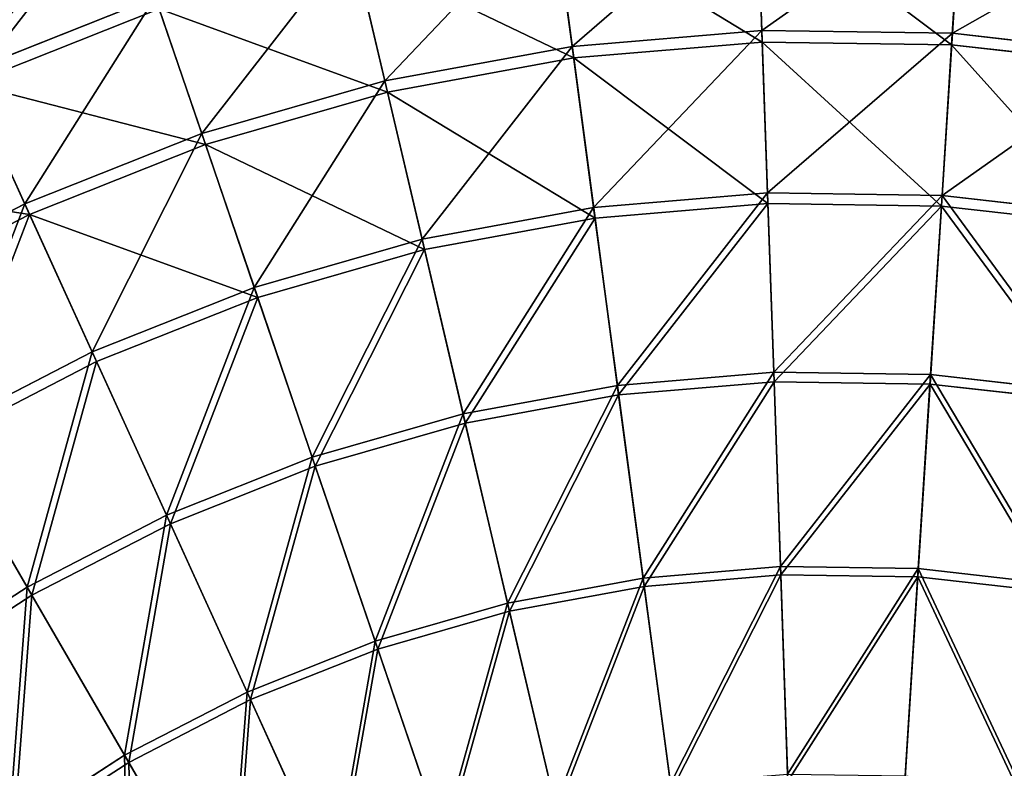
# Model space of a CAD drawing. Extents: x 0 to 335, y 0 to 335.
# Tile 90 of 101: x 113 to 179, y 248 to 298. Entities that reach past the tile are written whole.
import ezdxf

# ---------------------------------------------------------------- set-up
doc = ezdxf.new("R2010")
doc.units = 0
doc.layers.get('0').update_dxf_attribs({"color": 13, "linetype": 'CONTINUOUS'})

# ---------------------------------------------------------------- blocks, each defined once
blk = doc.blocks.new('GROUP_6')
for p, q in [((162.901, 297.323, 104.675), (162.567, 306.975, 91.669)), ((175.658, 297.139, 104.675), (176.271, 306.777, 91.669)), ((162.928, 296.55, 104.039), (162.596, 306.143, 91.112)), ((150.188, 296.257, 104.675), (148.909, 305.829, 91.669)), ((175.608, 296.366, 104.039), (176.218, 305.945, 91.112)), ((150.291, 295.489, 104.039), (149.02, 305.004, 91.112)), ((137.641, 293.949, 104.675), (135.43, 303.35, 91.669)), ((137.818, 293.196, 104.039), (135.621, 302.539, 91.112)), ((109.522, 294.501, 91.669), (122.258, 299.562, 91.669)), ((122.258, 299.562, 91.669), (125.38, 290.423, 104.675)), ((122.528, 298.774, 91.112), (109.867, 293.743, 91.112)), ((125.63, 289.69, 104.039), (122.528, 298.774, 91.112)), ((150.188, 296.257, 104.675), (162.901, 297.323, 104.675)), ((163.278, 286.443, 116.673), (162.901, 297.323, 104.675)), ((162.901, 297.323, 104.675), (175.658, 297.139, 104.675)), ((174.966, 286.273, 116.673), (175.658, 297.139, 104.675)), ((175.658, 297.139, 104.675), (188.334, 295.705, 104.675)), ((137.641, 293.949, 104.675), (150.188, 296.257, 104.675)), ((151.629, 285.465, 116.673), (150.188, 296.257, 104.675)), ((162.928, 296.55, 104.039), (150.291, 295.489, 104.039)), ((163.302, 285.735, 115.964), (162.928, 296.55, 104.039)), ((175.608, 296.366, 104.039), (162.928, 296.55, 104.039)), ((174.921, 285.567, 115.964), (175.608, 296.366, 104.039)), ((188.21, 294.94, 104.039), (175.608, 296.366, 104.039)), ((150.291, 295.489, 104.039), (137.818, 293.196, 104.039)), ((151.723, 284.764, 115.964), (150.291, 295.489, 104.039)), ((113.524, 285.712, 104.675), (109.522, 294.501, 91.669)), ((113.845, 285.007, 104.039), (109.867, 293.743, 91.112)), ((125.38, 290.423, 104.675), (137.641, 293.949, 104.675)), ((140.133, 283.351, 116.673), (137.641, 293.949, 104.675)), ((137.818, 293.196, 104.039), (125.63, 289.69, 104.039)), ((140.295, 282.662, 115.964), (137.818, 293.196, 104.039)), ((113.524, 285.712, 104.675), (125.38, 290.423, 104.675)), ((125.38, 290.423, 104.675), (128.899, 280.12, 116.673)), ((125.63, 289.69, 104.039), (113.845, 285.007, 104.039)), ((129.128, 279.45, 115.964), (125.63, 289.69, 104.039)), ((151.629, 285.465, 116.673), (163.278, 286.443, 116.673)), ((163.694, 274.438, 127.547), (163.278, 286.443, 116.673)), ((163.278, 286.443, 116.673), (174.966, 286.273, 116.673)), ((174.203, 274.286, 127.547), (174.966, 286.273, 116.673)), ((174.966, 286.273, 116.673), (186.581, 284.959, 116.673)), ((102.187, 279.862, 104.675), (113.524, 285.712, 104.675)), ((118.036, 275.804, 116.673), (113.524, 285.712, 104.675)), ((163.302, 285.735, 115.964), (151.723, 284.764, 115.964)), ((163.716, 273.803, 126.772), (163.302, 285.735, 115.964)), ((174.921, 285.567, 115.964), (163.302, 285.735, 115.964)), ((113.845, 285.007, 104.039), (102.575, 279.192, 104.039)), ((118.329, 275.159, 115.964), (113.845, 285.007, 104.039)), ((140.133, 283.351, 116.673), (151.629, 285.465, 116.673)), ((153.22, 273.559, 127.547), (151.629, 285.465, 116.673)), ((174.163, 273.652, 126.772), (174.921, 285.567, 115.964)), ((186.467, 284.261, 115.964), (174.921, 285.567, 115.964)), ((151.723, 284.764, 115.964), (140.295, 282.662, 115.964)), ((153.304, 272.93, 126.772), (151.723, 284.764, 115.964)), ((128.899, 280.12, 116.673), (140.133, 283.351, 116.673)), ((142.883, 271.658, 127.547), (140.133, 283.351, 116.673)), ((140.295, 282.662, 115.964), (129.128, 279.45, 115.964)), ((143.028, 271.04, 126.772), (140.295, 282.662, 115.964)), ((118.036, 275.804, 116.673), (128.899, 280.12, 116.673)), ((128.899, 280.12, 116.673), (132.782, 268.753, 127.547)), ((129.128, 279.45, 115.964), (118.329, 275.159, 115.964)), ((132.987, 268.152, 126.772), (129.128, 279.45, 115.964)), ((107.648, 270.443, 116.673), (118.036, 275.804, 116.673)), ((123.014, 264.872, 127.547), (118.036, 275.804, 116.673)), ((118.329, 275.159, 115.964), (108.003, 269.831, 115.964)), ((123.277, 264.294, 126.772), (118.329, 275.159, 115.964)), ((153.22, 273.559, 127.547), (163.694, 274.438, 127.547)), ((164.144, 261.424, 137.192), (163.694, 274.438, 127.547)), ((163.694, 274.438, 127.547), (174.203, 274.286, 127.547)), ((163.716, 273.803, 126.772), (153.304, 272.93, 126.772)), ((174.163, 273.652, 126.772), (163.716, 273.803, 126.772)), ((164.163, 260.868, 136.359), (163.716, 273.803, 126.772)), ((173.376, 261.29, 137.192), (174.203, 274.286, 127.547)), ((174.203, 274.286, 127.547), (184.647, 273.104, 127.547)), ((142.883, 271.658, 127.547), (153.22, 273.559, 127.547)), ((154.944, 260.652, 137.192), (153.22, 273.559, 127.547)), ((173.34, 260.735, 136.359), (174.163, 273.652, 126.772)), ((184.545, 272.477, 126.772), (174.163, 273.652, 126.772)), ((153.304, 272.93, 126.772), (143.028, 271.04, 126.772)), ((155.017, 260.101, 136.359), (153.304, 272.93, 126.772)), ((132.782, 268.753, 127.547), (142.883, 271.658, 127.547)), ((145.863, 258.982, 137.192), (142.883, 271.658, 127.547)), ((113.674, 260.052, 127.547), (107.648, 270.443, 116.673)), ((143.028, 271.04, 126.772), (132.987, 268.152, 126.772)), ((145.991, 258.441, 136.359), (143.028, 271.04, 126.772)), ((113.992, 259.502, 126.772), (108.003, 269.831, 115.964)), ((123.014, 264.872, 127.547), (132.782, 268.753, 127.547)), ((132.782, 268.753, 127.547), (136.991, 256.43, 137.192)), ((132.987, 268.152, 126.772), (123.277, 264.294, 126.772)), ((137.17, 255.904, 136.359), (132.987, 268.152, 126.772)), ((113.674, 260.052, 127.547), (123.014, 264.872, 127.547)), ((128.41, 253.021, 137.192), (123.014, 264.872, 127.547)), ((123.277, 264.294, 126.772), (113.992, 259.502, 126.772)), ((128.641, 252.515, 136.359), (123.277, 264.294, 126.772)), ((154.944, 260.652, 137.192), (164.144, 261.424, 137.192)), ((164.625, 247.527, 145.517), (164.144, 261.424, 137.192)), ((164.144, 261.424, 137.192), (173.376, 261.29, 137.192)), ((172.493, 247.413, 145.517), (173.376, 261.29, 137.192)), ((173.376, 261.29, 137.192), (182.55, 260.252, 137.192)), ((145.863, 258.982, 137.192), (154.944, 260.652, 137.192)), ((156.785, 246.869, 145.517), (154.944, 260.652, 137.192)), ((164.163, 260.868, 136.359), (155.017, 260.101, 136.359)), ((173.34, 260.735, 136.359), (164.163, 260.868, 136.359)), ((164.642, 247.056, 144.634), (164.163, 260.868, 136.359)), ((172.463, 246.942, 144.634), (173.34, 260.735, 136.359)), ((182.46, 259.704, 136.359), (173.34, 260.735, 136.359)), ((104.851, 254.34, 127.547), (113.674, 260.052, 127.547)), ((120.206, 248.787, 137.192), (113.674, 260.052, 127.547)), ((155.017, 260.101, 136.359), (145.991, 258.441, 136.359)), ((156.847, 246.402, 144.634), (155.017, 260.101, 136.359)), ((113.992, 259.502, 126.772), (105.222, 253.824, 126.772)), ((120.485, 248.306, 136.359), (113.992, 259.502, 126.772)), ((136.991, 256.43, 137.192), (145.863, 258.982, 137.192)), ((149.047, 245.446, 145.517), (145.863, 258.982, 137.192)), ((145.991, 258.441, 136.359), (137.17, 255.904, 136.359)), ((149.155, 244.987, 144.634), (145.991, 258.441, 136.359)), ((128.41, 253.021, 137.192), (136.991, 256.43, 137.192)), ((137.17, 255.904, 136.359), (128.641, 252.515, 136.359)), ((136.991, 256.43, 137.192), (141.485, 243.271, 145.517)), ((141.638, 242.825, 144.634), (137.17, 255.904, 136.359)), ((120.206, 248.787, 137.192), (128.41, 253.021, 137.192)), ((134.173, 240.366, 145.517), (128.41, 253.021, 137.192)), ((128.641, 252.515, 136.359), (120.485, 248.306, 136.359)), ((134.369, 239.937, 144.634), (128.641, 252.515, 136.359)), ((112.456, 243.769, 137.192), (120.206, 248.787, 137.192)), ((127.181, 236.758, 145.517), (120.206, 248.787, 137.192)), ((120.485, 248.306, 136.359), (112.78, 243.318, 136.359)), ((127.418, 236.35, 144.634), (120.485, 248.306, 136.359))]:
    blk.add_line(p, q)
mesh = blk.add_polyface()
corners = [(109.522, 294.501, 91.669), (119.565, 307.449, 77.78), (106.068, 302.086, 77.78), (122.258, 299.562, 91.669)]
mesh.append_faces([[corners[k] for k in face] for face in [(0, 1, 2), (1, 0, 3)]], dxfattribs={"vtx0": -1})
mesh = blk.add_polyface()
corners = [(150.188, 296.257, 104.675), (162.567, 306.975, 91.669), (148.909, 305.829, 91.669), (162.901, 297.323, 104.675)]
mesh.append_faces([[corners[k] for k in face] for face in [(0, 1, 2), (1, 0, 3)]], dxfattribs={"vtx0": -1})
mesh = blk.add_polyface()
corners = [(162.901, 297.323, 104.675), (176.271, 306.777, 91.669), (162.567, 306.975, 91.669), (175.658, 297.139, 104.675)]
mesh.append_faces([[corners[k] for k in face] for face in [(0, 1, 2), (1, 0, 3)]], dxfattribs={"vtx0": -1})
mesh = blk.add_polyface()
corners = [(175.658, 297.139, 104.675), (189.89, 305.236, 91.669), (176.271, 306.777, 91.669), (188.334, 295.705, 104.675)]
mesh.append_faces([[corners[k] for k in face] for face in [(0, 1, 2), (1, 0, 3)]], dxfattribs={"vtx0": -1})
mesh = blk.add_polyface()
corners = [(119.85, 306.613, 77.308), (109.867, 293.743, 91.112), (106.434, 301.282, 77.308), (122.528, 298.774, 91.112)]
mesh.append_faces([[corners[k] for k in face] for face in [(0, 1, 2), (1, 0, 3)]], dxfattribs={"vtx0": -1})
mesh = blk.add_polyface()
corners = [(162.928, 296.55, 104.039), (149.02, 305.004, 91.112), (162.596, 306.143, 91.112), (150.291, 295.489, 104.039)]
mesh.append_faces([[corners[k] for k in face] for face in [(0, 1, 2), (1, 0, 3)]], dxfattribs={"vtx0": -1})
mesh = blk.add_polyface()
corners = [(175.608, 296.366, 104.039), (162.596, 306.143, 91.112), (176.218, 305.945, 91.112), (162.928, 296.55, 104.039)]
mesh.append_faces([[corners[k] for k in face] for face in [(0, 1, 2), (1, 0, 3)]], dxfattribs={"vtx0": -1})
mesh = blk.add_polyface()
corners = [(137.641, 293.949, 104.675), (148.909, 305.829, 91.669), (135.43, 303.35, 91.669), (150.188, 296.257, 104.675)]
mesh.append_faces([[corners[k] for k in face] for face in [(0, 1, 2), (1, 0, 3)]], dxfattribs={"vtx0": -1})
mesh = blk.add_polyface()
corners = [(188.21, 294.94, 104.039), (176.218, 305.945, 91.112), (189.755, 304.414, 91.112), (175.608, 296.366, 104.039)]
mesh.append_faces([[corners[k] for k in face] for face in [(0, 1, 2), (1, 0, 3)]], dxfattribs={"vtx0": -1})
mesh = blk.add_polyface()
corners = [(150.291, 295.489, 104.039), (135.621, 302.539, 91.112), (149.02, 305.004, 91.112), (137.818, 293.196, 104.039)]
mesh.append_faces([[corners[k] for k in face] for face in [(0, 1, 2), (1, 0, 3)]], dxfattribs={"vtx0": -1})
mesh = blk.add_polyface()
corners = [(125.38, 290.423, 104.675), (135.43, 303.35, 91.669), (122.258, 299.562, 91.669), (137.641, 293.949, 104.675)]
mesh.append_faces([[corners[k] for k in face] for face in [(0, 1, 2), (1, 0, 3)]], dxfattribs={"vtx0": -1})
mesh = blk.add_polyface()
corners = [(137.818, 293.196, 104.039), (122.528, 298.774, 91.112), (135.621, 302.539, 91.112), (125.63, 289.69, 104.039)]
mesh.append_faces([[corners[k] for k in face] for face in [(0, 1, 2), (1, 0, 3)]], dxfattribs={"vtx0": -1})
mesh = blk.add_polyface()
corners = [(113.524, 285.712, 104.675), (122.258, 299.562, 91.669), (109.522, 294.501, 91.669), (125.38, 290.423, 104.675)]
mesh.append_faces([[corners[k] for k in face] for face in [(0, 1, 2), (1, 0, 3)]], dxfattribs={"vtx0": -1})
mesh = blk.add_polyface()
corners = [(125.63, 289.69, 104.039), (109.867, 293.743, 91.112), (122.528, 298.774, 91.112), (113.845, 285.007, 104.039)]
mesh.append_faces([[corners[k] for k in face] for face in [(0, 1, 2), (1, 0, 3)]], dxfattribs={"vtx0": -1})
mesh = blk.add_polyface()
corners = [(151.629, 285.465, 116.673), (162.901, 297.323, 104.675), (150.188, 296.257, 104.675), (163.278, 286.443, 116.673)]
mesh.append_faces([[corners[k] for k in face] for face in [(0, 1, 2), (1, 0, 3)]], dxfattribs={"vtx0": -1})
mesh = blk.add_polyface()
corners = [(163.278, 286.443, 116.673), (175.658, 297.139, 104.675), (162.901, 297.323, 104.675), (174.966, 286.273, 116.673)]
mesh.append_faces([[corners[k] for k in face] for face in [(0, 1, 2), (1, 0, 3)]], dxfattribs={"vtx0": -1})
mesh = blk.add_polyface()
corners = [(174.966, 286.273, 116.673), (188.334, 295.705, 104.675), (175.658, 297.139, 104.675), (186.581, 284.959, 116.673)]
mesh.append_faces([[corners[k] for k in face] for face in [(0, 1, 2), (1, 0, 3)]], dxfattribs={"vtx0": -1})
mesh = blk.add_polyface()
corners = [(140.133, 283.351, 116.673), (150.188, 296.257, 104.675), (137.641, 293.949, 104.675), (151.629, 285.465, 116.673)]
mesh.append_faces([[corners[k] for k in face] for face in [(0, 1, 2), (1, 0, 3)]], dxfattribs={"vtx0": -1})
mesh = blk.add_polyface()
corners = [(163.302, 285.735, 115.964), (150.291, 295.489, 104.039), (162.928, 296.55, 104.039), (151.723, 284.764, 115.964)]
mesh.append_faces([[corners[k] for k in face] for face in [(0, 1, 2), (1, 0, 3)]], dxfattribs={"vtx0": -1})
mesh = blk.add_polyface()
corners = [(174.921, 285.567, 115.964), (162.928, 296.55, 104.039), (175.608, 296.366, 104.039), (163.302, 285.735, 115.964)]
mesh.append_faces([[corners[k] for k in face] for face in [(0, 1, 2), (1, 0, 3)]], dxfattribs={"vtx0": -1})
mesh = blk.add_polyface()
corners = [(186.467, 284.261, 115.964), (175.608, 296.366, 104.039), (188.21, 294.94, 104.039), (174.921, 285.567, 115.964)]
mesh.append_faces([[corners[k] for k in face] for face in [(0, 1, 2), (1, 0, 3)]], dxfattribs={"vtx0": -1})
mesh = blk.add_polyface()
corners = [(151.723, 284.764, 115.964), (137.818, 293.196, 104.039), (150.291, 295.489, 104.039), (140.295, 282.662, 115.964)]
mesh.append_faces([[corners[k] for k in face] for face in [(0, 1, 2), (1, 0, 3)]], dxfattribs={"vtx0": -1})
mesh = blk.add_polyface()
corners = [(102.187, 279.862, 104.675), (109.522, 294.501, 91.669), (97.342, 288.216, 91.669), (113.524, 285.712, 104.675)]
mesh.append_faces([[corners[k] for k in face] for face in [(0, 1, 2), (1, 0, 3)]], dxfattribs={"vtx0": -1})
mesh = blk.add_polyface()
corners = [(113.845, 285.007, 104.039), (97.76, 287.495, 91.112), (109.867, 293.743, 91.112), (102.575, 279.192, 104.039)]
mesh.append_faces([[corners[k] for k in face] for face in [(0, 1, 2), (1, 0, 3)]], dxfattribs={"vtx0": -1})
mesh = blk.add_polyface()
corners = [(128.899, 280.12, 116.673), (137.641, 293.949, 104.675), (125.38, 290.423, 104.675), (140.133, 283.351, 116.673)]
mesh.append_faces([[corners[k] for k in face] for face in [(0, 1, 2), (1, 0, 3)]], dxfattribs={"vtx0": -1})
mesh = blk.add_polyface()
corners = [(140.295, 282.662, 115.964), (125.63, 289.69, 104.039), (137.818, 293.196, 104.039), (129.128, 279.45, 115.964)]
mesh.append_faces([[corners[k] for k in face] for face in [(0, 1, 2), (1, 0, 3)]], dxfattribs={"vtx0": -1})
mesh = blk.add_polyface()
corners = [(118.036, 275.804, 116.673), (125.38, 290.423, 104.675), (113.524, 285.712, 104.675), (128.899, 280.12, 116.673)]
mesh.append_faces([[corners[k] for k in face] for face in [(0, 1, 2), (1, 0, 3)]], dxfattribs={"vtx0": -1})
mesh = blk.add_polyface()
corners = [(129.128, 279.45, 115.964), (113.845, 285.007, 104.039), (125.63, 289.69, 104.039), (118.329, 275.159, 115.964)]
mesh.append_faces([[corners[k] for k in face] for face in [(0, 1, 2), (1, 0, 3)]], dxfattribs={"vtx0": -1})
mesh = blk.add_polyface()
corners = [(153.22, 273.559, 127.547), (163.278, 286.443, 116.673), (151.629, 285.465, 116.673), (163.694, 274.438, 127.547)]
mesh.append_faces([[corners[k] for k in face] for face in [(0, 1, 2), (1, 0, 3)]], dxfattribs={"vtx0": -1})
mesh = blk.add_polyface()
corners = [(163.694, 274.438, 127.547), (174.966, 286.273, 116.673), (163.278, 286.443, 116.673), (174.203, 274.286, 127.547)]
mesh.append_faces([[corners[k] for k in face] for face in [(0, 1, 2), (1, 0, 3)]], dxfattribs={"vtx0": -1})
mesh = blk.add_polyface()
corners = [(184.647, 273.104, 127.547), (174.966, 286.273, 116.673), (174.203, 274.286, 127.547), (186.581, 284.959, 116.673)]
mesh.append_faces([[corners[k] for k in face] for face in [(0, 1, 2), (1, 0, 3)]], dxfattribs={"vtx0": -1})
mesh = blk.add_polyface()
corners = [(107.648, 270.443, 116.673), (113.524, 285.712, 104.675), (102.187, 279.862, 104.675), (118.036, 275.804, 116.673)]
mesh.append_faces([[corners[k] for k in face] for face in [(0, 1, 2), (1, 0, 3)]], dxfattribs={"vtx0": -1})
mesh = blk.add_polyface()
corners = [(163.302, 285.735, 115.964), (153.304, 272.93, 126.772), (151.723, 284.764, 115.964), (163.716, 273.803, 126.772)]
mesh.append_faces([[corners[k] for k in face] for face in [(0, 1, 2), (1, 0, 3)]], dxfattribs={"vtx0": -1})
mesh = blk.add_polyface()
corners = [(174.921, 285.567, 115.964), (163.716, 273.803, 126.772), (163.302, 285.735, 115.964), (174.163, 273.652, 126.772)]
mesh.append_faces([[corners[k] for k in face] for face in [(0, 1, 2), (1, 0, 3)]], dxfattribs={"vtx0": -1})
mesh = blk.add_polyface()
corners = [(113.845, 285.007, 104.039), (108.003, 269.831, 115.964), (102.575, 279.192, 104.039), (118.329, 275.159, 115.964)]
mesh.append_faces([[corners[k] for k in face] for face in [(0, 1, 2), (1, 0, 3)]], dxfattribs={"vtx0": -1})
mesh = blk.add_polyface()
corners = [(142.883, 271.658, 127.547), (151.629, 285.465, 116.673), (140.133, 283.351, 116.673), (153.22, 273.559, 127.547)]
mesh.append_faces([[corners[k] for k in face] for face in [(0, 1, 2), (1, 0, 3)]], dxfattribs={"vtx0": -1})
mesh = blk.add_polyface()
corners = [(174.921, 285.567, 115.964), (184.545, 272.477, 126.772), (174.163, 273.652, 126.772), (186.467, 284.261, 115.964)]
mesh.append_faces([[corners[k] for k in face] for face in [(0, 1, 2), (1, 0, 3)]], dxfattribs={"vtx0": -1})
mesh = blk.add_polyface()
corners = [(151.723, 284.764, 115.964), (143.028, 271.04, 126.772), (140.295, 282.662, 115.964), (153.304, 272.93, 126.772)]
mesh.append_faces([[corners[k] for k in face] for face in [(0, 1, 2), (1, 0, 3)]], dxfattribs={"vtx0": -1})
mesh = blk.add_polyface()
corners = [(132.782, 268.753, 127.547), (140.133, 283.351, 116.673), (128.899, 280.12, 116.673), (142.883, 271.658, 127.547)]
mesh.append_faces([[corners[k] for k in face] for face in [(0, 1, 2), (1, 0, 3)]], dxfattribs={"vtx0": -1})
mesh = blk.add_polyface()
corners = [(140.295, 282.662, 115.964), (132.987, 268.152, 126.772), (129.128, 279.45, 115.964), (143.028, 271.04, 126.772)]
mesh.append_faces([[corners[k] for k in face] for face in [(0, 1, 2), (1, 0, 3)]], dxfattribs={"vtx0": -1})
mesh = blk.add_polyface()
corners = [(123.014, 264.872, 127.547), (128.899, 280.12, 116.673), (118.036, 275.804, 116.673), (132.782, 268.753, 127.547)]
mesh.append_faces([[corners[k] for k in face] for face in [(0, 1, 2), (1, 0, 3)]], dxfattribs={"vtx0": -1})
mesh = blk.add_polyface()
corners = [(129.128, 279.45, 115.964), (123.277, 264.294, 126.772), (118.329, 275.159, 115.964), (132.987, 268.152, 126.772)]
mesh.append_faces([[corners[k] for k in face] for face in [(0, 1, 2), (1, 0, 3)]], dxfattribs={"vtx0": -1})
mesh = blk.add_polyface()
corners = [(113.674, 260.052, 127.547), (118.036, 275.804, 116.673), (107.648, 270.443, 116.673), (123.014, 264.872, 127.547)]
mesh.append_faces([[corners[k] for k in face] for face in [(0, 1, 2), (1, 0, 3)]], dxfattribs={"vtx0": -1})
mesh = blk.add_polyface()
corners = [(118.329, 275.159, 115.964), (113.992, 259.502, 126.772), (108.003, 269.831, 115.964), (123.277, 264.294, 126.772)]
mesh.append_faces([[corners[k] for k in face] for face in [(0, 1, 2), (1, 0, 3)]], dxfattribs={"vtx0": -1})
mesh = blk.add_polyface()
corners = [(154.944, 260.652, 137.192), (163.694, 274.438, 127.547), (153.22, 273.559, 127.547), (164.144, 261.424, 137.192)]
mesh.append_faces([[corners[k] for k in face] for face in [(0, 1, 2), (1, 0, 3)]], dxfattribs={"vtx0": -1})
mesh = blk.add_polyface()
corners = [(164.144, 261.424, 137.192), (174.203, 274.286, 127.547), (163.694, 274.438, 127.547), (173.376, 261.29, 137.192)]
mesh.append_faces([[corners[k] for k in face] for face in [(0, 1, 2), (1, 0, 3)]], dxfattribs={"vtx0": -1})
mesh = blk.add_polyface()
corners = [(163.716, 273.803, 126.772), (155.017, 260.101, 136.359), (153.304, 272.93, 126.772), (164.163, 260.868, 136.359)]
mesh.append_faces([[corners[k] for k in face] for face in [(0, 1, 2), (1, 0, 3)]], dxfattribs={"vtx0": -1})
mesh = blk.add_polyface()
corners = [(174.163, 273.652, 126.772), (164.163, 260.868, 136.359), (163.716, 273.803, 126.772), (173.34, 260.735, 136.359)]
mesh.append_faces([[corners[k] for k in face] for face in [(0, 1, 2), (1, 0, 3)]], dxfattribs={"vtx0": -1})
mesh = blk.add_polyface()
corners = [(182.55, 260.252, 137.192), (174.203, 274.286, 127.547), (173.376, 261.29, 137.192), (184.647, 273.104, 127.547)]
mesh.append_faces([[corners[k] for k in face] for face in [(0, 1, 2), (1, 0, 3)]], dxfattribs={"vtx0": -1})
mesh = blk.add_polyface()
corners = [(145.863, 258.982, 137.192), (153.22, 273.559, 127.547), (142.883, 271.658, 127.547), (154.944, 260.652, 137.192)]
mesh.append_faces([[corners[k] for k in face] for face in [(0, 1, 2), (1, 0, 3)]], dxfattribs={"vtx0": -1})
mesh = blk.add_polyface()
corners = [(174.163, 273.652, 126.772), (182.46, 259.704, 136.359), (173.34, 260.735, 136.359), (184.545, 272.477, 126.772)]
mesh.append_faces([[corners[k] for k in face] for face in [(0, 1, 2), (1, 0, 3)]], dxfattribs={"vtx0": -1})
mesh = blk.add_polyface()
corners = [(153.304, 272.93, 126.772), (145.991, 258.441, 136.359), (143.028, 271.04, 126.772), (155.017, 260.101, 136.359)]
mesh.append_faces([[corners[k] for k in face] for face in [(0, 1, 2), (1, 0, 3)]], dxfattribs={"vtx0": -1})
mesh = blk.add_polyface()
corners = [(136.991, 256.43, 137.192), (142.883, 271.658, 127.547), (132.782, 268.753, 127.547), (145.863, 258.982, 137.192)]
mesh.append_faces([[corners[k] for k in face] for face in [(0, 1, 2), (1, 0, 3)]], dxfattribs={"vtx0": -1})
mesh = blk.add_polyface()
corners = [(104.851, 254.34, 127.547), (107.648, 270.443, 116.673), (97.836, 264.09, 116.673), (113.674, 260.052, 127.547)]
mesh.append_faces([[corners[k] for k in face] for face in [(0, 1, 2), (1, 0, 3)]], dxfattribs={"vtx0": -1})
mesh = blk.add_polyface()
corners = [(143.028, 271.04, 126.772), (137.17, 255.904, 136.359), (132.987, 268.152, 126.772), (145.991, 258.441, 136.359)]
mesh.append_faces([[corners[k] for k in face] for face in [(0, 1, 2), (1, 0, 3)]], dxfattribs={"vtx0": -1})
mesh = blk.add_polyface()
corners = [(108.003, 269.831, 115.964), (105.222, 253.824, 126.772), (98.249, 263.516, 115.964), (113.992, 259.502, 126.772)]
mesh.append_faces([[corners[k] for k in face] for face in [(0, 1, 2), (1, 0, 3)]], dxfattribs={"vtx0": -1})
mesh = blk.add_polyface()
corners = [(128.41, 253.021, 137.192), (132.782, 268.753, 127.547), (123.014, 264.872, 127.547), (136.991, 256.43, 137.192)]
mesh.append_faces([[corners[k] for k in face] for face in [(0, 1, 2), (1, 0, 3)]], dxfattribs={"vtx0": -1})
mesh = blk.add_polyface()
corners = [(132.987, 268.152, 126.772), (128.641, 252.515, 136.359), (123.277, 264.294, 126.772), (137.17, 255.904, 136.359)]
mesh.append_faces([[corners[k] for k in face] for face in [(0, 1, 2), (1, 0, 3)]], dxfattribs={"vtx0": -1})
mesh = blk.add_polyface()
corners = [(120.206, 248.787, 137.192), (123.014, 264.872, 127.547), (113.674, 260.052, 127.547), (128.41, 253.021, 137.192)]
mesh.append_faces([[corners[k] for k in face] for face in [(0, 1, 2), (1, 0, 3)]], dxfattribs={"vtx0": -1})
mesh = blk.add_polyface()
corners = [(123.277, 264.294, 126.772), (120.485, 248.306, 136.359), (113.992, 259.502, 126.772), (128.641, 252.515, 136.359)]
mesh.append_faces([[corners[k] for k in face] for face in [(0, 1, 2), (1, 0, 3)]], dxfattribs={"vtx0": -1})
mesh = blk.add_polyface()
corners = [(156.785, 246.869, 145.517), (164.144, 261.424, 137.192), (154.944, 260.652, 137.192), (164.625, 247.527, 145.517)]
mesh.append_faces([[corners[k] for k in face] for face in [(0, 1, 2), (1, 0, 3)]], dxfattribs={"vtx0": -1})
mesh = blk.add_polyface()
corners = [(164.625, 247.527, 145.517), (173.376, 261.29, 137.192), (164.144, 261.424, 137.192), (172.493, 247.413, 145.517)]
mesh.append_faces([[corners[k] for k in face] for face in [(0, 1, 2), (1, 0, 3)]], dxfattribs={"vtx0": -1})
mesh = blk.add_polyface()
corners = [(180.311, 246.529, 145.517), (173.376, 261.29, 137.192), (172.493, 247.413, 145.517), (182.55, 260.252, 137.192)]
mesh.append_faces([[corners[k] for k in face] for face in [(0, 1, 2), (1, 0, 3)]], dxfattribs={"vtx0": -1})
mesh = blk.add_polyface()
corners = [(149.047, 245.446, 145.517), (154.944, 260.652, 137.192), (145.863, 258.982, 137.192), (156.785, 246.869, 145.517)]
mesh.append_faces([[corners[k] for k in face] for face in [(0, 1, 2), (1, 0, 3)]], dxfattribs={"vtx0": -1})
mesh = blk.add_polyface()
corners = [(164.163, 260.868, 136.359), (156.847, 246.402, 144.634), (155.017, 260.101, 136.359), (164.642, 247.056, 144.634)]
mesh.append_faces([[corners[k] for k in face] for face in [(0, 1, 2), (1, 0, 3)]], dxfattribs={"vtx0": -1})
mesh = blk.add_polyface()
corners = [(173.34, 260.735, 136.359), (164.642, 247.056, 144.634), (164.163, 260.868, 136.359), (172.463, 246.942, 144.634)]
mesh.append_faces([[corners[k] for k in face] for face in [(0, 1, 2), (1, 0, 3)]], dxfattribs={"vtx0": -1})
mesh = blk.add_polyface()
corners = [(173.34, 260.735, 136.359), (180.235, 246.063, 144.634), (172.463, 246.942, 144.634), (182.46, 259.704, 136.359)]
mesh.append_faces([[corners[k] for k in face] for face in [(0, 1, 2), (1, 0, 3)]], dxfattribs={"vtx0": -1})
mesh = blk.add_polyface()
corners = [(112.456, 243.769, 137.192), (113.674, 260.052, 127.547), (104.851, 254.34, 127.547), (120.206, 248.787, 137.192)]
mesh.append_faces([[corners[k] for k in face] for face in [(0, 1, 2), (1, 0, 3)]], dxfattribs={"vtx0": -1})
mesh = blk.add_polyface()
corners = [(155.017, 260.101, 136.359), (149.155, 244.987, 144.634), (145.991, 258.441, 136.359), (156.847, 246.402, 144.634)]
mesh.append_faces([[corners[k] for k in face] for face in [(0, 1, 2), (1, 0, 3)]], dxfattribs={"vtx0": -1})
mesh = blk.add_polyface()
corners = [(113.992, 259.502, 126.772), (112.78, 243.318, 136.359), (105.222, 253.824, 126.772), (120.485, 248.306, 136.359)]
mesh.append_faces([[corners[k] for k in face] for face in [(0, 1, 2), (1, 0, 3)]], dxfattribs={"vtx0": -1})
mesh = blk.add_polyface()
corners = [(141.485, 243.271, 145.517), (145.863, 258.982, 137.192), (136.991, 256.43, 137.192), (149.047, 245.446, 145.517)]
mesh.append_faces([[corners[k] for k in face] for face in [(0, 1, 2), (1, 0, 3)]], dxfattribs={"vtx0": -1})
mesh = blk.add_polyface()
corners = [(145.991, 258.441, 136.359), (141.638, 242.825, 144.634), (137.17, 255.904, 136.359), (149.155, 244.987, 144.634)]
mesh.append_faces([[corners[k] for k in face] for face in [(0, 1, 2), (1, 0, 3)]], dxfattribs={"vtx0": -1})
mesh = blk.add_polyface()
corners = [(134.173, 240.366, 145.517), (136.991, 256.43, 137.192), (128.41, 253.021, 137.192), (141.485, 243.271, 145.517)]
mesh.append_faces([[corners[k] for k in face] for face in [(0, 1, 2), (1, 0, 3)]], dxfattribs={"vtx0": -1})
mesh = blk.add_polyface()
corners = [(137.17, 255.904, 136.359), (134.369, 239.937, 144.634), (128.641, 252.515, 136.359), (141.638, 242.825, 144.634)]
mesh.append_faces([[corners[k] for k in face] for face in [(0, 1, 2), (1, 0, 3)]], dxfattribs={"vtx0": -1})
mesh = blk.add_polyface()
corners = [(127.181, 236.758, 145.517), (128.41, 253.021, 137.192), (120.206, 248.787, 137.192), (134.173, 240.366, 145.517)]
mesh.append_faces([[corners[k] for k in face] for face in [(0, 1, 2), (1, 0, 3)]], dxfattribs={"vtx0": -1})
mesh = blk.add_polyface()
corners = [(128.641, 252.515, 136.359), (127.418, 236.35, 144.634), (120.485, 248.306, 136.359), (134.369, 239.937, 144.634)]
mesh.append_faces([[corners[k] for k in face] for face in [(0, 1, 2), (1, 0, 3)]], dxfattribs={"vtx0": -1})
mesh = blk.add_polyface()
corners = [(120.577, 232.482, 145.517), (120.206, 248.787, 137.192), (112.456, 243.769, 137.192), (127.181, 236.758, 145.517)]
mesh.append_faces([[corners[k] for k in face] for face in [(0, 1, 2), (1, 0, 3)]], dxfattribs={"vtx0": -1})
mesh = blk.add_polyface()
corners = [(120.485, 248.306, 136.359), (120.852, 232.099, 144.634), (112.78, 243.318, 136.359), (127.418, 236.35, 144.634)]
mesh.append_faces([[corners[k] for k in face] for face in [(0, 1, 2), (1, 0, 3)]], dxfattribs={"vtx0": -1})
blk = doc.blocks.new('GROUP_1')
blk.add_blockref('GROUP_6', (0, 0))

msp = doc.modelspace()

# ---------------------------------------------------------------- block references
msp.add_blockref('GROUP_1', (0, 0))

doc.saveas('drawing.dxf')
